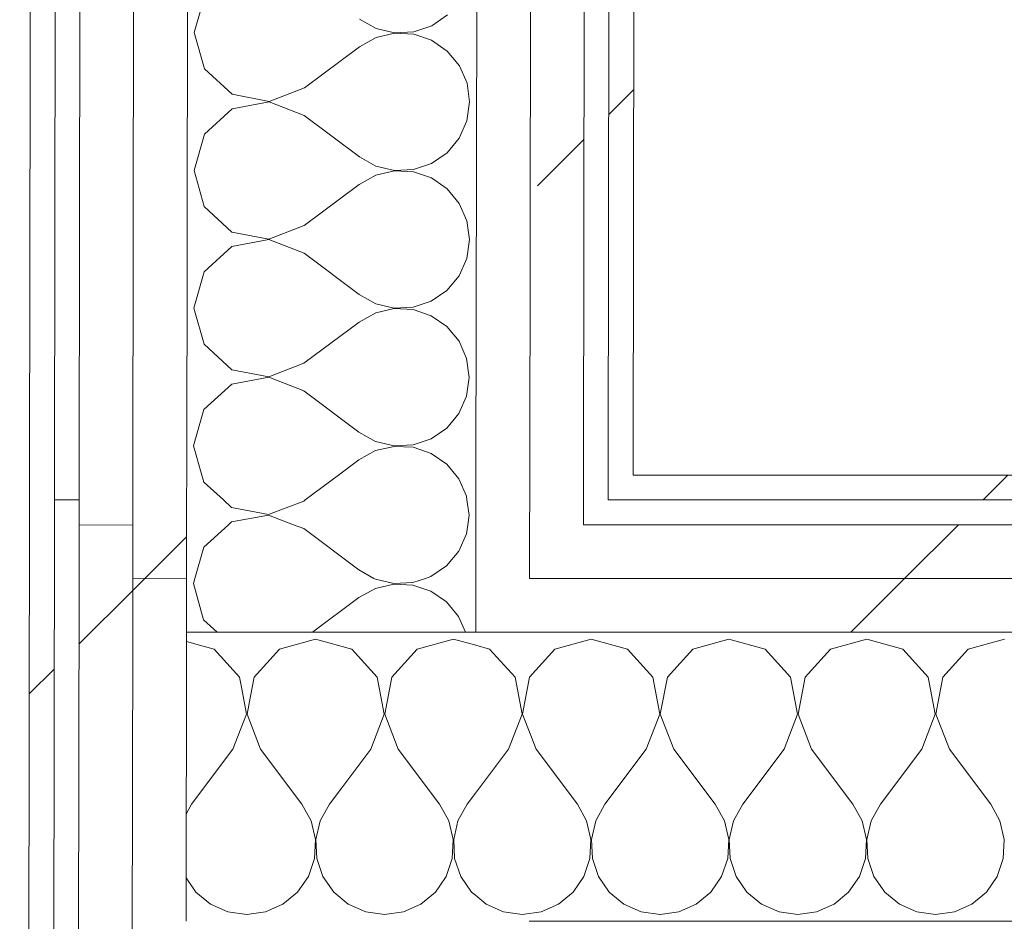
# Model space of a CAD drawing. Header units: millimetres. Extents: x -30280 to 22128, y -17757 to 4746.
# Tile 92 of 171: x -10788 to -10550, y -13783 to -13564. Entities that reach past the tile are written whole.
import ezdxf

# ---------------------------------------------------------------- set-up
doc = ezdxf.new("R2010")
doc.units = ezdxf.units.MM
doc.header["$MEASUREMENT"] = 0
doc.linetypes.add('Wipeout_Contour', pattern=[1000, 0, -1000])
doc.layers.add('Nuevo_08_E_Envans secs', color=7, linetype='Continuous')
doc.layers.add('Nuevo_08_E_Envans secs_Pluma_Nº__1', color=7, linetype='Continuous', lineweight=5)
for name, color, linetype, lineweight, true_color in [('Nuevo_08_E_Envans secs_Pluma_Nº__102', 7, 'Continuous', 5, 0xcccccc), ('Nuevo_08_E_Envans secs_Pluma_Nº__171', 171, 'Continuous', 13, 0xaaaaff), ('Nuevo_08_E_Envans secs_Pluma_Nº__177', 7, 'Continuous', 15, 0xf7e046)]:
    doc.layers.add(name, color=color, linetype=linetype, lineweight=lineweight, true_color=true_color)
pattern_1 = [(45, (0, 0), (-183.8478, 183.8478), [195, -65]), (45, (7e-14, 183.85), (-183.8478, 183.8478), [195, -65])]

# ---------------------------------------------------------------- blocks, each defined once
blk = doc.blocks.new('*X214')
at = {"layer": 'Nuevo_08_E_Envans secs_Pluma_Nº__102', "color": 254, "linetype": 'Continuous', "lineweight": 5, "true_color": 0xcccccc}
for p, q in [((-10744.79, -13715.71), (-10747.93, -13714.81)), ((-10733.4, -13732.39), (-10734.63, -13725.88)), ((-10732.45, -13728.07), (-10733.27, -13732.39)), ((-10736.67, -13740.89), (-10733.4, -13732.39)), ((-10733.27, -13732.39), (-10730, -13740.89)), ((-10736.67, -13740.89), (-10746.67, -13754.23)), ((-10730, -13740.89), (-10720, -13754.23)), ((-10710.33, -13750.22), (-10713.33, -13754.23)), ((-10746.67, -13754.23), (-10747.99, -13756.63)), ((-10717.77, -13758.25), (-10720, -13754.23)), ((-10713.33, -13754.23), (-10715.56, -13758.25)), ((-10716.73, -13762.73), (-10717.77, -13758.25)), ((-10715.56, -13758.25), (-10716.6, -13762.73)), ((-10716.96, -13767.32), (-10716.73, -13762.73)), ((-10716.6, -13762.73), (-10716.38, -13767.32)), ((-10718.43, -13771.68), (-10716.96, -13767.32)), ((-10716.38, -13767.32), (-10714.91, -13771.68)), ((-10748.02, -13772.01), (-10745.64, -13775.47)), ((-10721.03, -13775.47), (-10718.43, -13771.68)), ((-10714.91, -13771.68), (-10712.3, -13775.47)), ((-10687.7, -13775.47), (-10686.64, -13773.94)), ((-10745.64, -13775.47), (-10742.1, -13778.4)), ((-10724.57, -13778.4), (-10721.03, -13775.47)), ((-10712.3, -13775.47), (-10708.76, -13778.4)), ((-10691.24, -13778.4), (-10687.7, -13775.47)), ((-10742.1, -13778.4), (-10737.89, -13780.26)), ((-10728.78, -13780.26), (-10724.57, -13778.4)), ((-10708.76, -13778.4), (-10704.55, -13780.26)), ((-10695.45, -13780.26), (-10691.24, -13778.4)), ((-10737.89, -13780.26), (-10733.33, -13780.89)), ((-10733.33, -13780.89), (-10728.78, -13780.26)), ((-10704.55, -13780.26), (-10700, -13780.89)), ((-10700, -13780.89), (-10695.45, -13780.26))]:
    blk.add_line(p, q, dxfattribs=at)
blk = doc.blocks.new('*X223')
at = {"layer": 'Nuevo_08_E_Envans secs_Pluma_Nº__102', "color": 254, "linetype": 'Continuous', "lineweight": 5, "true_color": 0xcccccc}
for p, q in [((-10674.57, -13716.72), (-10677.93, -13715.76)), ((-10650, -13714.23), (-10658.76, -13716.72)), ((-10641.24, -13716.72), (-10650, -13714.23)), ((-10616.67, -13714.23), (-10625.43, -13716.72)), ((-10607.9, -13716.72), (-10616.67, -13714.23)), ((-10583.33, -13714.23), (-10592.1, -13716.72)), ((-10574.57, -13716.72), (-10583.33, -13714.23)), ((-10550, -13714.23), (-10558.76, -13716.72)), ((-10668.43, -13723.44), (-10674.57, -13716.72)), ((-10658.76, -13716.72), (-10664.91, -13723.44)), ((-10635.09, -13723.44), (-10641.24, -13716.72)), ((-10625.43, -13716.72), (-10631.57, -13723.44)), ((-10601.76, -13723.44), (-10607.9, -13716.72)), ((-10592.1, -13716.72), (-10598.24, -13723.44)), ((-10568.43, -13723.44), (-10574.57, -13716.72)), ((-10558.76, -13716.72), (-10564.91, -13723.44)), ((-10666.73, -13732.39), (-10668.43, -13723.44)), ((-10664.91, -13723.44), (-10666.6, -13732.39)), ((-10633.4, -13732.39), (-10635.09, -13723.44)), ((-10631.57, -13723.44), (-10633.27, -13732.39)), ((-10600.07, -13732.39), (-10601.76, -13723.44)), ((-10598.24, -13723.44), (-10599.93, -13732.39)), ((-10566.73, -13732.39), (-10568.43, -13723.44)), ((-10564.91, -13723.44), (-10566.6, -13732.39)), ((-10670, -13740.89), (-10666.73, -13732.39)), ((-10666.6, -13732.39), (-10663.33, -13740.89)), ((-10636.67, -13740.89), (-10633.4, -13732.39)), ((-10633.27, -13732.39), (-10630, -13740.89)), ((-10603.33, -13740.89), (-10600.07, -13732.39)), ((-10599.93, -13732.39), (-10596.67, -13740.89)), ((-10570, -13740.89), (-10566.73, -13732.39)), ((-10566.6, -13732.39), (-10563.33, -13740.89)), ((-10670, -13740.89), (-10677.99, -13751.54)), ((-10663.33, -13740.89), (-10653.33, -13754.23)), ((-10636.67, -13740.89), (-10646.67, -13754.23)), ((-10630, -13740.89), (-10620, -13754.23)), ((-10603.33, -13740.89), (-10613.33, -13754.23)), ((-10596.67, -13740.89), (-10586.67, -13754.23)), ((-10570, -13740.89), (-10580, -13754.23)), ((-10563.33, -13740.89), (-10553.33, -13754.23)), ((-10651.11, -13758.25), (-10653.33, -13754.23)), ((-10646.67, -13754.23), (-10648.89, -13758.25)), ((-10617.77, -13758.25), (-10620, -13754.23)), ((-10613.33, -13754.23), (-10615.56, -13758.25)), ((-10584.44, -13758.25), (-10586.67, -13754.23)), ((-10580, -13754.23), (-10582.23, -13758.25)), ((-10551.11, -13758.25), (-10553.33, -13754.23)), ((-10650.07, -13762.73), (-10651.11, -13758.25)), ((-10648.89, -13758.25), (-10649.93, -13762.73)), ((-10616.73, -13762.73), (-10617.77, -13758.25)), ((-10615.56, -13758.25), (-10616.6, -13762.73)), ((-10583.4, -13762.73), (-10584.44, -13758.25)), ((-10582.23, -13758.25), (-10583.27, -13762.73)), ((-10550.07, -13762.73), (-10551.11, -13758.25)), ((-10650.29, -13767.32), (-10650.07, -13762.73)), ((-10649.93, -13762.73), (-10649.71, -13767.32)), ((-10616.96, -13767.32), (-10616.73, -13762.73)), ((-10616.6, -13762.73), (-10616.38, -13767.32)), ((-10583.62, -13767.32), (-10583.4, -13762.73)), ((-10583.27, -13762.73), (-10583.04, -13767.32)), ((-10550.29, -13767.32), (-10550.07, -13762.73)), ((-10651.76, -13771.68), (-10650.29, -13767.32)), ((-10649.71, -13767.32), (-10648.24, -13771.68)), ((-10618.43, -13771.68), (-10616.96, -13767.32)), ((-10616.38, -13767.32), (-10614.91, -13771.68)), ((-10585.09, -13771.68), (-10583.62, -13767.32)), ((-10583.04, -13767.32), (-10581.57, -13771.68)), ((-10551.76, -13771.68), (-10550.29, -13767.32)), ((-10654.36, -13775.47), (-10651.76, -13771.68)), ((-10648.24, -13771.68), (-10645.64, -13775.47)), ((-10621.03, -13775.47), (-10618.43, -13771.68)), ((-10614.91, -13771.68), (-10612.3, -13775.47)), ((-10587.7, -13775.47), (-10585.09, -13771.68)), ((-10581.57, -13771.68), (-10578.97, -13775.47)), ((-10554.36, -13775.47), (-10551.76, -13771.68)), ((-10678.02, -13776.25), (-10675.43, -13778.4)), ((-10657.9, -13778.4), (-10654.36, -13775.47)), ((-10645.64, -13775.47), (-10642.1, -13778.4)), ((-10624.57, -13778.4), (-10621.03, -13775.47)), ((-10612.3, -13775.47), (-10608.76, -13778.4)), ((-10591.24, -13778.4), (-10587.7, -13775.47)), ((-10578.97, -13775.47), (-10575.43, -13778.4)), ((-10557.9, -13778.4), (-10554.36, -13775.47)), ((-10675.43, -13778.4), (-10671.22, -13780.26)), ((-10662.11, -13780.26), (-10657.9, -13778.4)), ((-10642.1, -13778.4), (-10637.89, -13780.26)), ((-10628.78, -13780.26), (-10624.57, -13778.4)), ((-10608.76, -13778.4), (-10604.55, -13780.26)), ((-10595.45, -13780.26), (-10591.24, -13778.4)), ((-10575.43, -13778.4), (-10571.22, -13780.26)), ((-10562.11, -13780.26), (-10557.9, -13778.4)), ((-10671.22, -13780.26), (-10666.67, -13780.89)), ((-10666.67, -13780.89), (-10662.11, -13780.26)), ((-10637.89, -13780.26), (-10633.33, -13780.89)), ((-10633.33, -13780.89), (-10628.78, -13780.26)), ((-10604.55, -13780.26), (-10600, -13780.89)), ((-10600, -13780.89), (-10595.45, -13780.26)), ((-10571.22, -13780.26), (-10566.67, -13780.89)), ((-10566.67, -13780.89), (-10562.11, -13780.26))]:
    blk.add_line(p, q, dxfattribs=at)
blk = doc.blocks.new('*X225')
at = {"layer": 'Nuevo_08_E_Envans secs_Pluma_Nº__102', "color": 254, "linetype": 'Continuous', "lineweight": 5, "true_color": 0xcccccc}
for p, q in [((-10741.24, -13716.72), (-10744.79, -13715.71)), ((-10716.67, -13714.23), (-10725.43, -13716.72)), ((-10707.9, -13716.72), (-10716.67, -13714.23)), ((-10683.33, -13714.23), (-10692.1, -13716.72)), ((-10677.93, -13715.76), (-10683.33, -13714.23)), ((-10735.09, -13723.44), (-10741.24, -13716.72)), ((-10725.43, -13716.72), (-10731.57, -13723.44)), ((-10701.76, -13723.44), (-10707.9, -13716.72)), ((-10692.1, -13716.72), (-10698.24, -13723.44)), ((-10734.63, -13725.88), (-10735.09, -13723.44)), ((-10731.57, -13723.44), (-10732.45, -13728.07)), ((-10700.07, -13732.39), (-10701.76, -13723.44)), ((-10698.24, -13723.44), (-10699.93, -13732.39)), ((-10703.33, -13740.89), (-10700.07, -13732.39)), ((-10699.93, -13732.39), (-10696.67, -13740.89)), ((-10703.33, -13740.89), (-10710.33, -13750.22)), ((-10696.67, -13740.89), (-10686.67, -13754.23)), ((-10677.99, -13751.54), (-10680, -13754.23)), ((-10684.44, -13758.25), (-10686.67, -13754.23)), ((-10680, -13754.23), (-10682.23, -13758.25)), ((-10683.4, -13762.73), (-10684.44, -13758.25)), ((-10682.23, -13758.25), (-10683.27, -13762.73)), ((-10683.62, -13767.32), (-10683.4, -13762.73)), ((-10683.27, -13762.73), (-10683.04, -13767.32)), ((-10685.09, -13771.68), (-10683.62, -13767.32)), ((-10683.04, -13767.32), (-10681.57, -13771.68)), ((-10686.64, -13773.94), (-10685.09, -13771.68)), ((-10681.57, -13771.68), (-10678.97, -13775.47)), ((-10678.97, -13775.47), (-10678.02, -13776.25))]:
    blk.add_line(p, q, dxfattribs=at)
blk = doc.blocks.new('Muro_76_1', base_point=(-1686.99, -13808.56))
at = {"layer": 'Nuevo_08_E_Envans secs_Pluma_Nº__1', "color": 7, "linetype": 'Continuous', "lineweight": 5}
blk.add_line((-9476.74, -13782.56), (-10665.03, -13782.56), dxfattribs=at)
at = {"layer": 'Nuevo_08_E_Envans secs', "color": 7, "lineweight": 20}
for name in ['*X214', '*X225', '*X223']:
    blk.add_blockref(name, (0, 0), dxfattribs=at)
at = {"color": 254, "linetype": 'Wipeout_Contour', "lineweight": 0, "ltscale": 52254.804333}
blk.add_wipeout([(-10785.88, -13680.56), (-10779.88, -13680.56), (-10785.87, -13674.56)], dxfattribs=at).dxf.layer = 'Nuevo_08_E_Envans secs'
at = {"color": 254, "linetype": 'Wipeout_Contour', "lineweight": 0, "ltscale": 67936.984689}
blk.add_wipeout([(-10639.87, -13674.56), (-10639.88, -13680.56), (-9476.74, -13680.56), (-9476.74, -13674.56)], dxfattribs=at).dxf.layer = 'Nuevo_08_E_Envans secs'
at = {"color": 254, "linetype": 'Wipeout_Contour', "lineweight": 0, "ltscale": 52267.53768}
blk.add_wipeout([(-10773.89, -13686.56), (-10773.91, -13699.56), (-10760.91, -13699.56)], dxfattribs=at).dxf.layer = 'Nuevo_08_E_Envans secs'
at = {"color": 254, "linetype": 'Wipeout_Contour', "lineweight": 0, "ltscale": 68001.704095}
blk.add_wipeout([(-10651.89, -13686.56), (-10651.91, -13699.56), (-9476.74, -13699.56), (-9476.74, -13686.56)], dxfattribs=at).dxf.layer = 'Nuevo_08_E_Envans secs'
at = {"layer": 'Nuevo_08_E_Envans secs_Pluma_Nº__171', "linetype": 'Continuous', "lineweight": 13, "true_color": 0xaaaaff}
h = blk.add_hatch(dxfattribs=at)
h.set_pattern_fill('Panellat_HPL_0001', color=161, style=0, pattern_type=2)
h.set_pattern_definition(pattern_1)
h.paths.add_polyline_path([(-10785.88, -13680.56), (-10779.88, -13680.56), (-10785.87, -13674.56)])
h = blk.add_hatch(dxfattribs=at)
h.set_pattern_fill('Panellat_HPL_0001', color=161, style=0, pattern_type=2)
h.set_pattern_definition(pattern_1)
h.paths.add_polyline_path([(-10639.87, -13674.56), (-10639.88, -13680.56), (-9476.74, -13680.56), (-9476.74, -13674.56)])
at = {"layer": 'Nuevo_08_E_Envans secs_Pluma_Nº__177', "linetype": 'Continuous', "lineweight": 15, "true_color": 0xf7e046}
h = blk.add_hatch(dxfattribs=at)
h.set_pattern_fill('Panellat_HPL_0001', color=53, style=0, pattern_type=2)
h.set_pattern_definition(pattern_1)
h.paths.add_polyline_path([(-10773.89, -13686.56), (-10773.91, -13699.56), (-10760.91, -13699.56)])
h = blk.add_hatch(dxfattribs=at)
h.set_pattern_fill('Panellat_HPL_0001', color=53, style=0, pattern_type=2)
h.set_pattern_definition(pattern_1)
h.paths.add_polyline_path([(-10651.89, -13686.56), (-10651.91, -13699.56), (-9476.74, -13699.56), (-9476.74, -13686.56)])
at = {"color": 254, "linetype": 'Wipeout_Contour', "lineweight": 0, "ltscale": 52246.204327}
blk.add_wipeout([(-10779.87, -13674.56), (-10785.87, -13674.56), (-10779.88, -13680.56)], dxfattribs=at).dxf.layer = 'Nuevo_08_E_Envans secs'
at = {"color": 254, "linetype": 'Wipeout_Contour', "lineweight": 0, "ltscale": 69322.033498}
blk.add_wipeout([(-10645.88, -13680.56), (-10639.88, -13680.56), (-10639.87, -13674.56), (-10645.87, -13674.56)], dxfattribs=at).dxf.layer = 'Nuevo_08_E_Envans secs'
at = {"color": 254, "linetype": 'Wipeout_Contour', "lineweight": 0, "ltscale": 69409.100632}
blk.add_wipeout([(-10664.91, -13699.56), (-10651.91, -13699.56), (-10651.89, -13686.56), (-10664.89, -13686.56)], dxfattribs=at).dxf.layer = 'Nuevo_08_E_Envans secs'
at = {"color": 254, "linetype": 'Wipeout_Contour', "lineweight": 0, "ltscale": 52274.151702}
blk.add_wipeout([(-10760.93, -13712.56), (-10747.93, -13712.56), (-10760.91, -13699.56)], dxfattribs=at).dxf.layer = 'Nuevo_08_E_Envans secs'
at = {"layer": 'Nuevo_08_E_Envans secs_Pluma_Nº__171', "linetype": 'Continuous', "lineweight": 13, "true_color": 0xaaaaff}
h = blk.add_hatch(dxfattribs=at)
h.set_pattern_fill('Panellat_HPL_0001', color=161, style=0, pattern_type=2)
h.set_pattern_definition(pattern_1)
h.paths.add_polyline_path([(-10779.87, -13674.56), (-10785.87, -13674.56), (-10779.88, -13680.56)])
h = blk.add_hatch(dxfattribs=at)
h.set_pattern_fill('Panellat_HPL_0001', color=161, style=0, pattern_type=2)
h.set_pattern_definition(pattern_1)
h.paths.add_polyline_path([(-10645.88, -13680.56), (-10639.88, -13680.56), (-10639.87, -13674.56), (-10645.87, -13674.56)])
at = {"layer": 'Nuevo_08_E_Envans secs_Pluma_Nº__177', "linetype": 'Continuous', "lineweight": 15, "true_color": 0xf7e046}
h = blk.add_hatch(dxfattribs=at)
h.set_pattern_fill('Panellat_HPL_0001', color=53, style=0, pattern_type=2)
h.set_pattern_definition(pattern_1)
h.paths.add_polyline_path([(-10664.91, -13699.56), (-10651.91, -13699.56), (-10651.89, -13686.56), (-10664.89, -13686.56)])
h = blk.add_hatch(dxfattribs=at)
h.set_pattern_fill('Panellat_HPL_0001', color=53, style=0, pattern_type=2)
h.set_pattern_definition(pattern_1)
h.paths.add_polyline_path([(-10760.93, -13712.56), (-10747.93, -13712.56), (-10760.91, -13699.56)])
at = {"layer": 'Nuevo_08_E_Envans secs_Pluma_Nº__1', "color": 7, "linetype": 'Continuous', "lineweight": 5}
for p, q in [((-10779.87, -13674.56), (-10779.88, -13680.56)), ((-10645.88, -13680.56), (-10645.87, -13674.56)), ((-10779.88, -13680.56), (-10779.89, -13686.56)), ((-10773.88, -13680.56), (-10779.88, -13680.56)), ((-10651.89, -13686.56), (-10651.88, -13680.56)), ((-9476.74, -13680.56), (-10645.88, -13680.56)), ((-9476.74, -13686.56), (-10651.89, -13686.56))]:
    blk.add_line(p, q, dxfattribs=at)
at = {"layer": 'Nuevo_08_E_Envans secs_Pluma_Nº__1', "color": 7, "linetype": 'Continuous', "lineweight": 5, "flags": 128}
for points in [[(-10785.87, -13674.56), (-10785.88, -13680.56)], [(-9476.74, -13674.56), (-10639.87, -13674.56)]]:
    blk.add_lwpolyline(points, dxfattribs=at)
at = {"color": 254, "linetype": 'Wipeout_Contour', "lineweight": 0, "ltscale": 52249.101348}
blk.add_wipeout([(-10760.89, -13686.56), (-10773.89, -13686.56), (-10760.91, -13699.56)], dxfattribs=at).dxf.layer = 'Nuevo_08_E_Envans secs'
at = {"color": 254, "linetype": 'Wipeout_Contour', "lineweight": 0, "ltscale": 68059.596398}
blk.add_wipeout([(-10664.91, -13699.56), (-10664.93, -13712.56), (-9476.74, -13712.56), (-9476.74, -13699.56)], dxfattribs=at).dxf.layer = 'Nuevo_08_E_Envans secs'
at = {"layer": 'Nuevo_08_E_Envans secs_Pluma_Nº__177', "linetype": 'Continuous', "lineweight": 15, "true_color": 0xf7e046}
h = blk.add_hatch(dxfattribs=at)
h.set_pattern_fill('Panellat_HPL_0001', color=53, style=0, pattern_type=2)
h.set_pattern_definition(pattern_1)
h.paths.add_polyline_path([(-10760.89, -13686.56), (-10773.89, -13686.56), (-10760.91, -13699.56)])
h = blk.add_hatch(dxfattribs=at)
h.set_pattern_fill('Panellat_HPL_0001', color=53, style=0, pattern_type=2)
h.set_pattern_definition(pattern_1)
h.paths.add_polyline_path([(-10664.91, -13699.56), (-10664.93, -13712.56), (-9476.74, -13712.56), (-9476.74, -13699.56)])
at = {"layer": 'Nuevo_08_E_Envans secs_Pluma_Nº__1', "color": 7, "linetype": 'Continuous', "lineweight": 5}
for p, q in [((-10773.88, -13680.56), (-10773.89, -13686.56)), ((-10773.89, -13686.56), (-10773.91, -13699.56)), ((-10760.89, -13686.56), (-10773.89, -13686.56))]:
    blk.add_line(p, q, dxfattribs=at)
at = {"color": 254, "linetype": 'Wipeout_Contour', "lineweight": 0, "ltscale": 52255.716215}
blk.add_wipeout([(-10747.91, -13699.56), (-10760.91, -13699.56), (-10747.93, -13712.56)], dxfattribs=at).dxf.layer = 'Nuevo_08_E_Envans secs'
at = {"color": 254, "linetype": 'Wipeout_Contour', "lineweight": 0, "ltscale": 69482.123119}
blk.add_wipeout([(-10677.93, -13712.56), (-10664.93, -13712.56), (-10664.91, -13699.56), (-10677.91, -13699.56)], dxfattribs=at).dxf.layer = 'Nuevo_08_E_Envans secs'
at = {"layer": 'Nuevo_08_E_Envans secs_Pluma_Nº__177', "linetype": 'Continuous', "lineweight": 15, "true_color": 0xf7e046}
h = blk.add_hatch(dxfattribs=at)
h.set_pattern_fill('Panellat_HPL_0001', color=53, style=0, pattern_type=2)
h.set_pattern_definition(pattern_1)
h.paths.add_polyline_path([(-10747.91, -13699.56), (-10760.91, -13699.56), (-10747.93, -13712.56)])
h = blk.add_hatch(dxfattribs=at)
h.set_pattern_fill('Panellat_HPL_0001', color=53, style=0, pattern_type=2)
h.set_pattern_definition(pattern_1)
h.paths.add_polyline_path([(-10677.93, -13712.56), (-10664.93, -13712.56), (-10664.91, -13699.56), (-10677.91, -13699.56)])
at = {"layer": 'Nuevo_08_E_Envans secs_Pluma_Nº__1', "color": 7, "linetype": 'Continuous', "lineweight": 5}
for p, q in [((-10760.89, -13686.56), (-10760.91, -13699.56)), ((-10664.91, -13699.56), (-10664.89, -13686.56)), ((-10747.91, -13699.56), (-10760.91, -13699.56)), ((-10747.91, -13699.56), (-10747.93, -13712.56)), ((-10677.93, -13712.56), (-10677.91, -13699.56)), ((-9476.74, -13699.56), (-10664.91, -13699.56)), ((-10747.93, -13712.56), (-10748.03, -13782.56)), ((-10677.93, -13712.56), (-10747.93, -13712.56)), ((-9476.74, -13712.56), (-10677.93, -13712.56))]:
    blk.add_line(p, q, dxfattribs=at)
blk = doc.blocks.new('Muro_79_1', base_point=(-10654.28, -15302.91))
at = {"color": 254, "linetype": 'Wipeout_Contour', "lineweight": 0, "ltscale": 72281.182067}
blk.add_wipeout([(-10788.28, -15302.58), (-10782.28, -15302.59), (-10779.88, -13680.56), (-10785.88, -13680.56)], dxfattribs=at).dxf.layer = 'Nuevo_08_E_Envans secs'
at = {"color": 254, "linetype": 'Wipeout_Contour', "lineweight": 0, "ltscale": 72274.113603}
blk.add_wipeout([(-10773.91, -13699.56), (-10776.28, -15302.61), (-10763.28, -15302.64), (-10760.91, -13699.56)], dxfattribs=at).dxf.layer = 'Nuevo_08_E_Envans secs'
at = {"layer": 'Nuevo_08_E_Envans secs_Pluma_Nº__171', "linetype": 'Continuous', "lineweight": 13, "true_color": 0xaaaaff}
h = blk.add_hatch(dxfattribs=at)
h.set_pattern_fill('Panellat_HPL_0001', color=161, style=0, pattern_type=2)
h.set_pattern_definition(pattern_1)
h.paths.add_polyline_path([(-10788.28, -15302.58), (-10782.28, -15302.59), (-10779.88, -13680.56), (-10785.88, -13680.56)])
at = {"layer": 'Nuevo_08_E_Envans secs_Pluma_Nº__177', "linetype": 'Continuous', "lineweight": 15, "true_color": 0xf7e046}
h = blk.add_hatch(dxfattribs=at)
h.set_pattern_fill('Panellat_HPL_0001', color=53, style=0, pattern_type=2)
h.set_pattern_definition(pattern_1)
h.paths.add_polyline_path([(-10773.91, -13699.56), (-10776.28, -15302.61), (-10763.28, -15302.64), (-10760.91, -13699.56)])
at = {"layer": 'Nuevo_08_E_Envans secs_Pluma_Nº__1', "color": 7, "linetype": 'Continuous', "lineweight": 5}
for p, q in [((-10779.88, -13680.56), (-10779.89, -13686.56)), ((-10779.89, -13686.56), (-10782.28, -15302.59)), ((-10773.89, -13686.56), (-10773.91, -13699.56)), ((-10773.91, -13699.56), (-10776.28, -15302.61))]:
    blk.add_line(p, q, dxfattribs=at)
at = {"layer": 'Nuevo_08_E_Envans secs_Pluma_Nº__1', "color": 7, "linetype": 'Continuous', "lineweight": 5, "flags": 128}
blk.add_lwpolyline([(-10785.88, -13680.56), (-10788.28, -15302.58)], dxfattribs=at)
at = {"color": 254, "linetype": 'Wipeout_Contour', "lineweight": 0, "ltscale": 72263.626665}
blk.add_wipeout([(-10763.28, -15302.64), (-10750.28, -15302.67), (-10747.93, -13712.56), (-10760.93, -13712.56)], dxfattribs=at).dxf.layer = 'Nuevo_08_E_Envans secs'
at = {"layer": 'Nuevo_08_E_Envans secs_Pluma_Nº__177', "linetype": 'Continuous', "lineweight": 15, "true_color": 0xf7e046}
h = blk.add_hatch(dxfattribs=at)
h.set_pattern_fill('Panellat_HPL_0001', color=53, style=0, pattern_type=2)
h.set_pattern_definition(pattern_1)
h.paths.add_polyline_path([(-10763.28, -15302.64), (-10750.28, -15302.67), (-10747.93, -13712.56), (-10760.93, -13712.56)])
at = {"layer": 'Nuevo_08_E_Envans secs_Pluma_Nº__1', "color": 7, "linetype": 'Continuous', "lineweight": 5}
for p, q in [((-10760.91, -13699.56), (-10760.93, -13712.56)), ((-10760.93, -13712.56), (-10763.28, -15302.64)), ((-10747.93, -13712.56), (-10748.03, -13782.56))]:
    blk.add_line(p, q, dxfattribs=at)
blk = doc.blocks.new('*X461')
at = {"layer": 'Nuevo_08_E_Envans secs_Pluma_Nº__102', "color": 254, "linetype": 'Continuous', "lineweight": 5, "true_color": 0xcccccc}
for p, q in [((-10744.19, -13674.56), (-10743.72, -13676.23)), ((-10719.18, -13680.56), (-10711.16, -13674.56)), ((-10682.03, -13675.46), (-10682.78, -13674.56)), ((-10743.72, -13676.23), (-10739, -13680.56)), ((-10680.18, -13679.67), (-10682.03, -13675.46)), ((-10680.06, -13680.56), (-10680.18, -13679.67))]:
    blk.add_line(p, q, dxfattribs=at)
blk = doc.blocks.new('*X462')
at = {"layer": 'Nuevo_08_E_Envans secs_Pluma_Nº__102', "color": 254, "linetype": 'Continuous', "lineweight": 5, "true_color": 0xcccccc}
for p, q in [((-10739, -13680.56), (-10737.01, -13682.39)), ((-10737.01, -13682.39), (-10728.06, -13684.09)), ((-10728.06, -13684.09), (-10719.55, -13680.84)), ((-10719.55, -13680.84), (-10719.18, -13680.56)), ((-10679.55, -13684.23), (-10680.06, -13680.56)), ((-10728.06, -13684.23), (-10737.01, -13685.9)), ((-10722, -13686.56), (-10728.06, -13684.23)), ((-10679.88, -13686.56), (-10679.55, -13684.23)), ((-10737.01, -13685.9), (-10737.73, -13686.56))]:
    blk.add_line(p, q, dxfattribs=at)
blk = doc.blocks.new('*X463')
at = {"layer": 'Nuevo_08_E_Envans secs_Pluma_Nº__102', "color": 254, "linetype": 'Continuous', "lineweight": 5, "true_color": 0xcccccc}
for p, q in [((-10737.73, -13686.56), (-10743.74, -13692.04)), ((-10719.56, -13687.5), (-10722, -13686.56)), ((-10680.2, -13688.78), (-10679.88, -13686.56)), ((-10719.56, -13687.5), (-10706.24, -13697.52)), ((-10682.06, -13692.99), (-10680.2, -13688.78)), ((-10743.74, -13692.04), (-10745.89, -13699.56)), ((-10685, -13696.52), (-10682.06, -13692.99)), ((-10688.79, -13699.12), (-10685, -13696.52)), ((-10706.24, -13697.52), (-10702.57, -13699.56)), ((-10690.09, -13699.56), (-10688.79, -13699.12))]:
    blk.add_line(p, q, dxfattribs=at)
blk = doc.blocks.new('*X464')
at = {"layer": 'Nuevo_08_E_Envans secs_Pluma_Nº__102', "color": 254, "linetype": 'Continuous', "lineweight": 5, "true_color": 0xcccccc}
for p, q in [((-10745.89, -13699.56), (-10746.25, -13700.8)), ((-10746.25, -13700.8), (-10743.77, -13709.56)), ((-10702.57, -13699.56), (-10702.22, -13699.75)), ((-10702.22, -13699.75), (-10697.74, -13700.8)), ((-10697.74, -13700.94), (-10702.22, -13701.97)), ((-10697.74, -13700.8), (-10693.15, -13700.59)), ((-10693.15, -13701.17), (-10697.74, -13700.94)), ((-10693.15, -13700.59), (-10690.09, -13699.56)), ((-10688.79, -13702.64), (-10693.15, -13701.17)), ((-10702.22, -13701.97), (-10706.25, -13704.19)), ((-10685.01, -13705.25), (-10688.79, -13702.64)), ((-10717.45, -13712.56), (-10706.25, -13704.19)), ((-10682.08, -13708.8), (-10685.01, -13705.25)), ((-10743.77, -13709.56), (-10740.5, -13712.56)), ((-10680.43, -13712.56), (-10682.08, -13708.8))]:
    blk.add_line(p, q, dxfattribs=at)
blk = doc.blocks.new('*X466')
at = {"layer": 'Nuevo_08_E_Envans secs_Pluma_Nº__102', "color": 254, "linetype": 'Continuous', "lineweight": 5, "true_color": 0xcccccc}
for p, q in [((-10743.55, -13558.71), (-10746.05, -13567.46)), ((-10688.59, -13565.79), (-10684.8, -13563.19)), ((-10706.04, -13564.19), (-10702.02, -13566.42)), ((-10746.05, -13567.46), (-10743.57, -13576.23)), ((-10697.55, -13567.6), (-10702.03, -13568.64)), ((-10702.02, -13566.42), (-10697.55, -13567.47)), ((-10697.55, -13567.47), (-10692.95, -13567.25)), ((-10692.95, -13567.83), (-10697.55, -13567.6)), ((-10692.95, -13567.25), (-10688.59, -13565.79)), ((-10688.6, -13569.31), (-10692.95, -13567.83)), ((-10702.03, -13568.64), (-10706.05, -13570.86)), ((-10684.81, -13571.92), (-10688.6, -13569.31)), ((-10719.4, -13580.84), (-10706.05, -13570.86)), ((-10681.88, -13575.46), (-10684.81, -13571.92)), ((-10743.57, -13576.23), (-10736.86, -13582.39)), ((-10680.03, -13579.67), (-10681.88, -13575.46)), ((-10679.41, -13584.23), (-10680.03, -13579.67)), ((-10736.86, -13582.39), (-10727.91, -13584.09)), ((-10727.91, -13584.09), (-10719.4, -13580.84)), ((-10727.91, -13584.23), (-10736.86, -13585.9)), ((-10719.41, -13587.5), (-10727.91, -13584.23)), ((-10680.05, -13588.78), (-10679.41, -13584.23)), ((-10736.86, -13585.9), (-10743.6, -13592.04)), ((-10719.41, -13587.5), (-10706.09, -13597.52)), ((-10681.91, -13592.99), (-10680.05, -13588.78)), ((-10743.6, -13592.04), (-10746.1, -13600.8)), ((-10684.85, -13596.52), (-10681.91, -13592.99)), ((-10688.64, -13599.12), (-10684.85, -13596.52)), ((-10706.09, -13597.52), (-10702.07, -13599.75)), ((-10746.1, -13600.8), (-10743.62, -13609.56)), ((-10697.59, -13600.94), (-10702.08, -13601.97)), ((-10702.07, -13599.75), (-10697.59, -13600.8)), ((-10697.59, -13600.8), (-10693, -13600.59)), ((-10693, -13601.17), (-10697.59, -13600.94)), ((-10693, -13600.59), (-10688.64, -13599.12)), ((-10688.65, -13602.64), (-10693, -13601.17)), ((-10702.08, -13601.97), (-10706.1, -13604.19)), ((-10684.86, -13605.25), (-10688.65, -13602.64)), ((-10719.45, -13614.17), (-10706.1, -13604.19)), ((-10681.93, -13608.8), (-10684.86, -13605.25)), ((-10743.62, -13609.56), (-10736.91, -13615.72)), ((-10680.08, -13613.01), (-10681.93, -13608.8)), ((-10679.46, -13617.56), (-10680.08, -13613.01)), ((-10736.91, -13615.72), (-10727.96, -13617.42)), ((-10727.96, -13617.42), (-10719.45, -13614.17)), ((-10727.96, -13617.56), (-10736.91, -13619.24)), ((-10719.46, -13620.84), (-10727.96, -13617.56)), ((-10680.1, -13622.12), (-10679.46, -13617.56)), ((-10736.91, -13619.24), (-10743.64, -13625.37)), ((-10719.46, -13620.84), (-10706.14, -13630.86)), ((-10681.96, -13626.32), (-10680.1, -13622.12)), ((-10743.64, -13625.37), (-10746.15, -13634.13)), ((-10684.9, -13629.86), (-10681.96, -13626.32)), ((-10688.69, -13632.46), (-10684.9, -13629.86)), ((-10706.14, -13630.86), (-10702.12, -13633.09)), ((-10746.15, -13634.13), (-10743.67, -13642.9)), ((-10702.12, -13633.09), (-10697.64, -13634.14)), ((-10697.64, -13634.27), (-10702.12, -13635.3)), ((-10697.64, -13634.14), (-10693.05, -13633.92)), ((-10693.05, -13634.5), (-10697.64, -13634.27)), ((-10693.05, -13633.92), (-10688.69, -13632.46)), ((-10688.7, -13635.98), (-10693.05, -13634.5)), ((-10702.12, -13635.3), (-10706.15, -13637.52)), ((-10684.91, -13638.59), (-10688.7, -13635.98)), ((-10719.5, -13647.5), (-10706.15, -13637.52)), ((-10681.98, -13642.13), (-10684.91, -13638.59)), ((-10743.67, -13642.9), (-10736.96, -13649.05)), ((-10680.13, -13646.34), (-10681.98, -13642.13)), ((-10679.51, -13650.9), (-10680.13, -13646.34)), ((-10736.96, -13649.05), (-10728.01, -13650.76)), ((-10728.01, -13650.76), (-10719.5, -13647.5)), ((-10728.01, -13650.89), (-10736.96, -13652.57)), ((-10719.51, -13654.17), (-10728.01, -13650.89)), ((-10680.15, -13655.45), (-10679.51, -13650.9)), ((-10736.96, -13652.57), (-10743.69, -13658.71)), ((-10719.51, -13654.17), (-10706.19, -13664.19)), ((-10682.01, -13659.65), (-10680.15, -13655.45)), ((-10743.69, -13658.71), (-10746.2, -13667.46)), ((-10684.95, -13663.19), (-10682.01, -13659.65)), ((-10688.74, -13665.79), (-10684.95, -13663.19)), ((-10706.19, -13664.19), (-10702.17, -13666.42)), ((-10693.1, -13667.25), (-10688.74, -13665.79)), ((-10746.2, -13667.46), (-10744.19, -13674.56)), ((-10702.17, -13666.42), (-10697.69, -13667.47)), ((-10697.69, -13667.6), (-10702.17, -13668.64)), ((-10697.69, -13667.47), (-10693.1, -13667.25)), ((-10693.1, -13667.83), (-10697.69, -13667.6)), ((-10688.75, -13669.31), (-10693.1, -13667.83)), ((-10702.17, -13668.64), (-10706.2, -13670.86)), ((-10684.96, -13671.92), (-10688.75, -13669.31)), ((-10711.16, -13674.56), (-10706.2, -13670.86)), ((-10682.78, -13674.56), (-10684.96, -13671.92))]:
    blk.add_line(p, q, dxfattribs=at)
blk = doc.blocks.new('Muro_125_1', base_point=(-10640.07, -13808.56))
at = {"layer": 'Nuevo_08_E_Envans secs', "color": 7, "lineweight": 20}
for name in ['*X466', '*X461', '*X462', '*X463', '*X464']:
    blk.add_blockref(name, (0, 0), dxfattribs=at)
at = {"color": 254, "linetype": 'Wipeout_Contour', "lineweight": 0, "ltscale": 69193.596997}
blk.add_wipeout([(-10785.87, -13674.56), (-10779.87, -13674.56), (-10779.44, -13378.02), (-10785.44, -13378.02)], dxfattribs=at).dxf.layer = 'Nuevo_08_E_Envans secs'
at = {"color": 254, "linetype": 'Wipeout_Contour', "lineweight": 0, "ltscale": 68846.231567}
blk.add_wipeout([(-10645.44, -13378.22), (-10645.87, -13674.56), (-10639.87, -13674.56), (-10639.44, -13378.23)], dxfattribs=at).dxf.layer = 'Nuevo_08_E_Envans secs'
at = {"color": 254, "linetype": 'Wipeout_Contour', "lineweight": 0, "ltscale": 69596.820156}
blk.add_wipeout([(-10760.88, -13680.56), (-10747.88, -13680.56), (-10747.87, -13674.56), (-10760.87, -13674.56)], dxfattribs=at).dxf.layer = 'Nuevo_08_E_Envans secs'
at = {"color": 254, "linetype": 'Wipeout_Contour', "lineweight": 0, "ltscale": 69360.12795}
blk.add_wipeout([(-10664.88, -13680.56), (-10651.88, -13680.56), (-10651.87, -13674.56), (-10664.87, -13674.56)], dxfattribs=at).dxf.layer = 'Nuevo_08_E_Envans secs'
at = {"layer": 'Nuevo_08_E_Envans secs_Pluma_Nº__171', "linetype": 'Continuous', "lineweight": 13, "true_color": 0xaaaaff}
h = blk.add_hatch(dxfattribs=at)
h.set_pattern_fill('Panellat_HPL_0001', color=161, style=0, pattern_type=2)
h.set_pattern_definition(pattern_1)
h.paths.add_polyline_path([(-10785.87, -13674.56), (-10779.87, -13674.56), (-10779.44, -13378.02), (-10785.44, -13378.02)])
h = blk.add_hatch(dxfattribs=at)
h.set_pattern_fill('Panellat_HPL_0001', color=161, style=0, pattern_type=2)
h.set_pattern_definition(pattern_1)
h.paths.add_polyline_path([(-10645.44, -13378.22), (-10645.87, -13674.56), (-10639.87, -13674.56), (-10639.44, -13378.23)])
at = {"layer": 'Nuevo_08_E_Envans secs_Pluma_Nº__177', "linetype": 'Continuous', "lineweight": 15, "true_color": 0xf7e046}
h = blk.add_hatch(dxfattribs=at)
h.set_pattern_fill('Panellat_HPL_0001', color=53, style=0, pattern_type=2)
h.set_pattern_definition(pattern_1)
h.paths.add_polyline_path([(-10760.88, -13680.56), (-10747.88, -13680.56), (-10747.87, -13674.56), (-10760.87, -13674.56)])
h = blk.add_hatch(dxfattribs=at)
h.set_pattern_fill('Panellat_HPL_0001', color=53, style=0, pattern_type=2)
h.set_pattern_definition(pattern_1)
h.paths.add_polyline_path([(-10664.88, -13680.56), (-10651.88, -13680.56), (-10651.87, -13674.56), (-10664.87, -13674.56)])
at = {"layer": 'Nuevo_08_E_Envans secs_Pluma_Nº__1', "color": 7, "linetype": 'Continuous', "lineweight": 5}
for p, q in [((-10779.44, -13378.02), (-10779.87, -13674.56)), ((-10645.44, -13378.22), (-10645.87, -13674.56)), ((-10779.87, -13674.56), (-10779.88, -13680.56)), ((-10645.88, -13680.56), (-10645.87, -13674.56))]:
    blk.add_line(p, q, dxfattribs=at)
at = {"layer": 'Nuevo_08_E_Envans secs_Pluma_Nº__1', "color": 7, "linetype": 'Continuous', "lineweight": 5, "flags": 128}
for points in [[(-10785.44, -13378.02), (-10785.87, -13674.56)], [(-10639.87, -13674.56), (-10639.44, -13378.23)]]:
    blk.add_lwpolyline(points, dxfattribs=at)
at = {"color": 254, "linetype": 'Wipeout_Contour', "lineweight": 0, "ltscale": 69628.973176}
blk.add_wipeout([(-10773.88, -13680.56), (-10760.88, -13680.56), (-10760.87, -13674.56), (-10773.87, -13674.56)], dxfattribs=at).dxf.layer = 'Nuevo_08_E_Envans secs'
at = {"color": 254, "linetype": 'Wipeout_Contour', "lineweight": 0, "ltscale": 69392.102887}
blk.add_wipeout([(-10677.88, -13680.56), (-10664.88, -13680.56), (-10664.87, -13674.56), (-10677.87, -13674.56)], dxfattribs=at).dxf.layer = 'Nuevo_08_E_Envans secs'
at = {"layer": 'Nuevo_08_E_Envans secs_Pluma_Nº__177', "linetype": 'Continuous', "lineweight": 15, "true_color": 0xf7e046}
h = blk.add_hatch(dxfattribs=at)
h.set_pattern_fill('Panellat_HPL_0001', color=53, style=0, pattern_type=2)
h.set_pattern_definition(pattern_1)
h.paths.add_polyline_path([(-10773.88, -13680.56), (-10760.88, -13680.56), (-10760.87, -13674.56), (-10773.87, -13674.56)])
h = blk.add_hatch(dxfattribs=at)
h.set_pattern_fill('Panellat_HPL_0001', color=53, style=0, pattern_type=2)
h.set_pattern_definition(pattern_1)
h.paths.add_polyline_path([(-10677.88, -13680.56), (-10664.88, -13680.56), (-10664.87, -13674.56), (-10677.87, -13674.56)])
at = {"color": 254, "linetype": 'Wipeout_Contour', "lineweight": 0, "ltscale": 69155.003246}
blk.add_wipeout([(-10773.44, -13378.03), (-10773.87, -13674.56), (-10760.87, -13674.56), (-10760.44, -13378.05)], dxfattribs=at).dxf.layer = 'Nuevo_08_E_Envans secs'
at = {"color": 254, "linetype": 'Wipeout_Contour', "lineweight": 0, "ltscale": 68916.720231}
blk.add_wipeout([(-10677.44, -13378.18), (-10677.87, -13674.56), (-10664.87, -13674.56), (-10664.44, -13378.19)], dxfattribs=at).dxf.layer = 'Nuevo_08_E_Envans secs'
at = {"color": 254, "linetype": 'Wipeout_Contour', "lineweight": 0, "ltscale": 69615.71012}
blk.add_wipeout([(-10760.89, -13686.56), (-10747.89, -13686.56), (-10747.88, -13680.56), (-10760.88, -13680.56)], dxfattribs=at).dxf.layer = 'Nuevo_08_E_Envans secs'
at = {"color": 254, "linetype": 'Wipeout_Contour', "lineweight": 0, "ltscale": 69379.082164}
blk.add_wipeout([(-10664.89, -13686.56), (-10651.89, -13686.56), (-10651.88, -13680.56), (-10664.88, -13680.56)], dxfattribs=at).dxf.layer = 'Nuevo_08_E_Envans secs'
at = {"layer": 'Nuevo_08_E_Envans secs_Pluma_Nº__177', "linetype": 'Continuous', "lineweight": 15, "true_color": 0xf7e046}
h = blk.add_hatch(dxfattribs=at)
h.set_pattern_fill('Panellat_HPL_0001', color=53, style=0, pattern_type=2)
h.set_pattern_definition(pattern_1)
h.paths.add_polyline_path([(-10773.44, -13378.03), (-10773.87, -13674.56), (-10760.87, -13674.56), (-10760.44, -13378.05)])
h = blk.add_hatch(dxfattribs=at)
h.set_pattern_fill('Panellat_HPL_0001', color=53, style=0, pattern_type=2)
h.set_pattern_definition(pattern_1)
h.paths.add_polyline_path([(-10677.44, -13378.18), (-10677.87, -13674.56), (-10664.87, -13674.56), (-10664.44, -13378.19)])
h = blk.add_hatch(dxfattribs=at)
h.set_pattern_fill('Panellat_HPL_0001', color=53, style=0, pattern_type=2)
h.set_pattern_definition(pattern_1)
h.paths.add_polyline_path([(-10760.89, -13686.56), (-10747.89, -13686.56), (-10747.88, -13680.56), (-10760.88, -13680.56)])
h = blk.add_hatch(dxfattribs=at)
h.set_pattern_fill('Panellat_HPL_0001', color=53, style=0, pattern_type=2)
h.set_pattern_definition(pattern_1)
h.paths.add_polyline_path([(-10664.89, -13686.56), (-10651.89, -13686.56), (-10651.88, -13680.56), (-10664.88, -13680.56)])
at = {"layer": 'Nuevo_08_E_Envans secs_Pluma_Nº__1', "color": 7, "linetype": 'Continuous', "lineweight": 5}
for p, q in [((-10773.44, -13378.03), (-10773.87, -13674.56)), ((-10677.44, -13378.18), (-10677.87, -13674.56)), ((-10651.89, -13686.56), (-10651.88, -13680.56))]:
    blk.add_line(p, q, dxfattribs=at)
at = {"color": 254, "linetype": 'Wipeout_Contour', "lineweight": 0, "ltscale": 69122.658946}
blk.add_wipeout([(-10760.44, -13378.05), (-10760.87, -13674.56), (-10747.87, -13674.56), (-10747.44, -13378.07)], dxfattribs=at).dxf.layer = 'Nuevo_08_E_Envans secs'
at = {"color": 254, "linetype": 'Wipeout_Contour', "lineweight": 0, "ltscale": 68884.553929}
blk.add_wipeout([(-10664.44, -13378.19), (-10664.87, -13674.56), (-10651.87, -13674.56), (-10651.44, -13378.21)], dxfattribs=at).dxf.layer = 'Nuevo_08_E_Envans secs'
at = {"color": 254, "linetype": 'Wipeout_Contour', "lineweight": 0, "ltscale": 69647.854447}
blk.add_wipeout([(-10773.89, -13686.56), (-10760.89, -13686.56), (-10760.88, -13680.56), (-10773.88, -13680.56)], dxfattribs=at).dxf.layer = 'Nuevo_08_E_Envans secs'
at = {"color": 254, "linetype": 'Wipeout_Contour', "lineweight": 0, "ltscale": 69411.048395}
blk.add_wipeout([(-10677.89, -13686.56), (-10664.89, -13686.56), (-10664.88, -13680.56), (-10677.88, -13680.56)], dxfattribs=at).dxf.layer = 'Nuevo_08_E_Envans secs'
at = {"layer": 'Nuevo_08_E_Envans secs_Pluma_Nº__177', "linetype": 'Continuous', "lineweight": 15, "true_color": 0xf7e046}
h = blk.add_hatch(dxfattribs=at)
h.set_pattern_fill('Panellat_HPL_0001', color=53, style=0, pattern_type=2)
h.set_pattern_definition(pattern_1)
h.paths.add_polyline_path([(-10760.44, -13378.05), (-10760.87, -13674.56), (-10747.87, -13674.56), (-10747.44, -13378.07)])
h = blk.add_hatch(dxfattribs=at)
h.set_pattern_fill('Panellat_HPL_0001', color=53, style=0, pattern_type=2)
h.set_pattern_definition(pattern_1)
h.paths.add_polyline_path([(-10664.44, -13378.19), (-10664.87, -13674.56), (-10651.87, -13674.56), (-10651.44, -13378.21)])
h = blk.add_hatch(dxfattribs=at)
h.set_pattern_fill('Panellat_HPL_0001', color=53, style=0, pattern_type=2)
h.set_pattern_definition(pattern_1)
h.paths.add_polyline_path([(-10773.89, -13686.56), (-10760.89, -13686.56), (-10760.88, -13680.56), (-10773.88, -13680.56)])
h = blk.add_hatch(dxfattribs=at)
h.set_pattern_fill('Panellat_HPL_0001', color=53, style=0, pattern_type=2)
h.set_pattern_definition(pattern_1)
h.paths.add_polyline_path([(-10677.89, -13686.56), (-10664.89, -13686.56), (-10664.88, -13680.56), (-10677.88, -13680.56)])
at = {"layer": 'Nuevo_08_E_Envans secs_Pluma_Nº__1', "color": 7, "linetype": 'Continuous', "lineweight": 5}
for p, q in [((-10760.44, -13378.05), (-10760.87, -13674.56)), ((-10747.44, -13378.07), (-10747.87, -13674.56)), ((-10664.44, -13378.19), (-10664.87, -13674.56)), ((-10651.44, -13378.21), (-10651.87, -13674.56)), ((-10773.87, -13674.56), (-10773.88, -13680.56)), ((-10760.87, -13674.56), (-10760.88, -13680.56)), ((-10747.87, -13674.56), (-10747.88, -13680.56)), ((-10677.88, -13680.56), (-10677.87, -13674.56)), ((-10664.88, -13680.56), (-10664.87, -13674.56)), ((-10651.88, -13680.56), (-10651.87, -13674.56)), ((-10773.88, -13680.56), (-10773.89, -13686.56))]:
    blk.add_line(p, q, dxfattribs=at)
at = {"color": 254, "linetype": 'Wipeout_Contour', "lineweight": 0, "ltscale": 69645.626924}
blk.add_wipeout([(-10760.91, -13699.56), (-10747.91, -13699.56), (-10747.89, -13686.56), (-10760.89, -13686.56)], dxfattribs=at).dxf.layer = 'Nuevo_08_E_Envans secs'
at = {"color": 254, "linetype": 'Wipeout_Contour', "lineweight": 0, "ltscale": 69441.053089}
blk.add_wipeout([(-10677.91, -13699.56), (-10664.91, -13699.56), (-10664.89, -13686.56), (-10677.89, -13686.56)], dxfattribs=at).dxf.layer = 'Nuevo_08_E_Envans secs'
at = {"layer": 'Nuevo_08_E_Envans secs_Pluma_Nº__177', "linetype": 'Continuous', "lineweight": 15, "true_color": 0xf7e046}
h = blk.add_hatch(dxfattribs=at)
h.set_pattern_fill('Panellat_HPL_0001', color=53, style=0, pattern_type=2)
h.set_pattern_definition(pattern_1)
h.paths.add_polyline_path([(-10760.91, -13699.56), (-10747.91, -13699.56), (-10747.89, -13686.56), (-10760.89, -13686.56)])
h = blk.add_hatch(dxfattribs=at)
h.set_pattern_fill('Panellat_HPL_0001', color=53, style=0, pattern_type=2)
h.set_pattern_definition(pattern_1)
h.paths.add_polyline_path([(-10677.91, -13699.56), (-10664.91, -13699.56), (-10664.89, -13686.56), (-10677.89, -13686.56)])
at = {"layer": 'Nuevo_08_E_Envans secs_Pluma_Nº__1', "color": 7, "linetype": 'Continuous', "lineweight": 5}
for p, q in [((-10760.88, -13680.56), (-10760.89, -13686.56)), ((-10747.88, -13680.56), (-10747.89, -13686.56)), ((-10677.89, -13686.56), (-10677.88, -13680.56)), ((-10664.89, -13686.56), (-10664.88, -13680.56)), ((-10760.89, -13686.56), (-10760.91, -13699.56)), ((-10747.89, -13686.56), (-10747.91, -13699.56)), ((-10677.91, -13699.56), (-10677.89, -13686.56)), ((-10664.91, -13699.56), (-10664.89, -13686.56)), ((-10747.91, -13699.56), (-10747.93, -13712.56)), ((-10677.93, -13712.56), (-10677.91, -13699.56))]:
    blk.add_line(p, q, dxfattribs=at)

msp = doc.modelspace()

# ---------------------------------------------------------------- block references
at = {"layer": 'Nuevo_08_E_Envans secs', "color": 7, "lineweight": 20}
msp.add_blockref('Muro_76_1', (-1686.99, -13808.56), dxfattribs=at)

# ---------------------------------------------------------------- next in the draw order: block references
msp.add_blockref('Muro_79_1', (-10654.28, -15302.91), dxfattribs=at)

# ---------------------------------------------------------------- next in the draw order: block references
msp.add_blockref('Muro_125_1', (-10640.07, -13808.56), dxfattribs=at)

doc.saveas('drawing.dxf')
